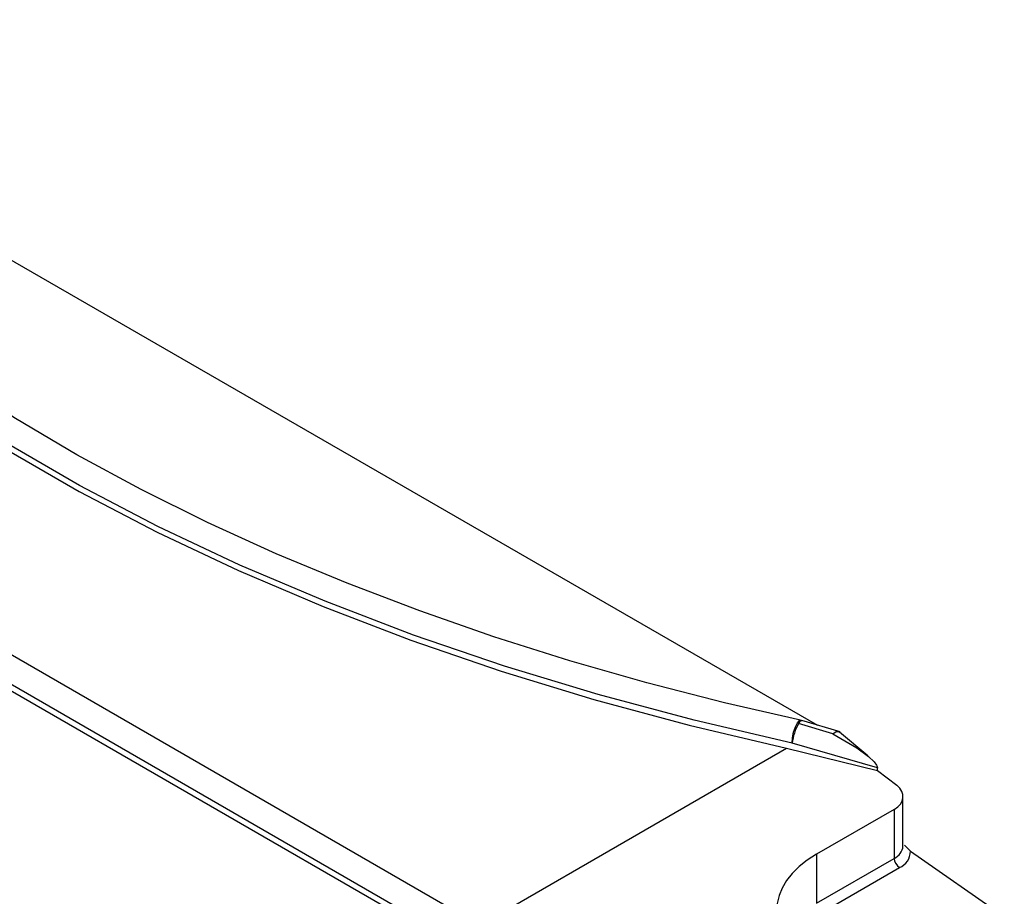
# Model space of a CAD drawing. Header units: inches. Extents: x 0 to 44, y 0 to 34.
# Tile 18 of 19: x 36.4 to 39, y 27.4 to 29.7. Entities that reach past the tile are written whole.
import ezdxf

# ---------------------------------------------------------------- set-up
doc = ezdxf.new("R2010")
doc.units = ezdxf.units.IN
doc.header["$LTSCALE"] = 4
doc.header["$MEASUREMENT"] = 0

msp = doc.modelspace()

# ---------------------------------------------------------------- linework, layer by layer
for p, q in [((35.3145, 29.7166), (38.5018, 27.8767)), ((37.5861, 27.374), (34.3855, 29.2216)), ((34.3375, 29.1556), (37.539, 27.3075)), ((37.5375, 27.3244), (34.3391, 29.1708)), ((38.4609, 27.8881), (38.4581, 27.8892)), ((38.561, 27.8591), (38.4611, 27.8887)), ((38.5423, 27.8546), (38.4527, 27.8812)), ((38.6333, 27.7972), (38.5592, 27.859)), ((37.6168, 27.3524), (38.4213, 27.8168)), ((38.4213, 27.8168), (38.6588, 27.7583)), ((38.6587, 27.7657), (38.4359, 27.8298)), ((38.6587, 27.7657), (38.6588, 27.7644)), ((38.6588, 27.7583), (38.6588, 27.7644)), ((38.6588, 27.7583), (38.7092, 27.7198)), ((38.7253, 27.5611), (38.7253, 27.6902)), ((38.7023, 27.657), (38.4995, 27.5399)), ((38.7023, 27.657), (38.7023, 27.529)), ((38.729, 27.5631), (38.7449, 27.5478)), ((38.4995, 27.5399), (38.4995, 27.4119)), ((38.4995, 27.4119), (38.7023, 27.529)), ((38.7449, 27.5478), (38.9898, 27.3774)), ((38.5134, 27.3878), (38.7162, 27.5049))]:
    msp.add_line(p, q)
at = {"flags": 128}
for points in [[(38.4581, 27.8896), (38.2597, 27.9351), (38.0563, 27.9874), (37.8553, 28.0449), (37.6575, 28.1075), (37.4636, 28.175), (37.274, 28.2474), (37.0893, 28.3246), (36.9099, 28.4064), (36.7364, 28.4926), (36.569, 28.5831), (36.4081, 28.6778), (36.2542, 28.7764), (36.1075, 28.8787), (35.9683, 28.9847), (35.8369, 29.0942), (35.7136, 29.2069), (35.5985, 29.3227), (35.492, 29.4414), (35.3942, 29.563), (35.3053, 29.6872), (35.2852, 29.7191)], [(38.4359, 27.8298), (38.1798, 27.8896), (37.9292, 27.9567), (37.6848, 28.031), (37.4471, 28.1123), (37.2168, 28.2003), (36.9944, 28.2949), (36.7805, 28.3958), (36.5756, 28.5028), (36.3803, 28.6156), (36.195, 28.7338), (36.0202, 28.8573), (35.8563, 28.9857), (35.7038, 29.1187), (35.563, 29.2559), (35.4343, 29.397), (35.318, 29.5416), (35.2144, 29.6895)], [(35.2199, 29.665), (35.3235, 29.5183), (35.4396, 29.3748), (35.5679, 29.2347), (35.7082, 29.0986), (35.86, 28.9666), (36.023, 28.8392), (36.1968, 28.7166), (36.3809, 28.5991), (36.5749, 28.4871), (36.7784, 28.3808), (36.9908, 28.2805), (37.2115, 28.1864), (37.4401, 28.0987), (37.676, 28.0178), (37.9186, 27.9437), (38.1672, 27.8766), (38.4213, 27.8168)], [(38.4359, 27.8298), (38.4369, 27.8437), (38.4399, 27.8587), (38.4444, 27.8726), (38.4497, 27.8832), (38.455, 27.8889), (38.4581, 27.8895)], [(38.4611, 27.8885), (38.4601, 27.8888), (38.458, 27.8877), (38.4555, 27.8852), (38.4527, 27.8812)], [(38.5423, 27.8546), (38.5508, 27.8599), (38.5577, 27.86), (38.5591, 27.8589)], [(38.5423, 27.8546), (38.6052, 27.818), (38.6354, 27.7954), (38.6503, 27.781), (38.6564, 27.7725), (38.658, 27.7689), (38.6587, 27.7657)]]:
    msp.add_lwpolyline(points, dxfattribs=at)
for centre, radius, start, end in [((38.5781, 27.8117), 0.1434, 150.9781, 172.753), ((38.6871, 27.5642), 0.0383, 293.2878, 355.3921), ((38.7325, 27.5304), 0.0303, 182.6055, 237.3945), ((38.697, 27.5488), 0.0479, 293.6051, 358.7957)]:
    msp.add_arc(centre, radius, start, end)
for centre, major_axis, start_param, end_param in [((38.6466, 27.6927), (0.0787, -0.0039), 5.528164, 6.965409), ((38.75, 27.3795), (0.3542, -0.0177), 2.386572, 3.957368)]:
    msp.add_ellipse(centre, major_axis=major_axis, ratio=0.607824, start_param=start_param, end_param=end_param)

doc.saveas('drawing.dxf')
